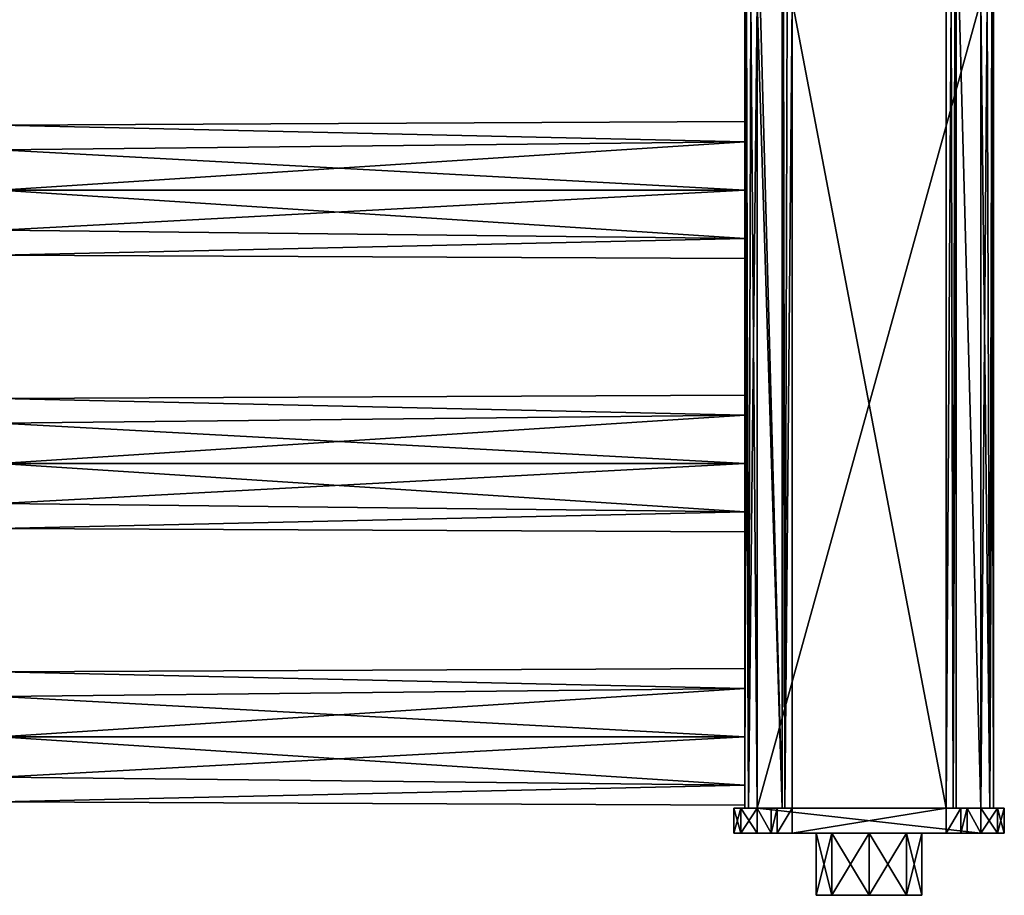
# Model space of a CAD drawing. Extents: x -252 to 252, y -10 to 1339.
# Tile 218 of 256: x 93 to 252, y -10 to 131. Entities that reach past the tile are written whole.
import ezdxf

# ---------------------------------------------------------------- set-up
doc = ezdxf.new("R2010")
doc.units = 0
doc.header["$LTSCALE"] = 52.148148
for name, color, linetype in [('1', 7, 'CONTINUOUS'), ('109', 7, 'CONTINUOUS'), ('110', 7, 'CONTINUOUS'), ('111', 7, 'CONTINUOUS'), ('112', 7, 'CONTINUOUS'), ('139', 7, 'CONTINUOUS'), ('140', 7, 'CONTINUOUS'), ('141', 7, 'CONTINUOUS'), ('17', 7, 'CONTINUOUS'), ('18', 7, 'CONTINUOUS'), ('19', 7, 'CONTINUOUS'), ('20', 7, 'CONTINUOUS'), ('21', 7, 'CONTINUOUS'), ('22', 7, 'CONTINUOUS'), ('23', 7, 'CONTINUOUS'), ('24', 7, 'CONTINUOUS'), ('25', 7, 'CONTINUOUS'), ('26', 7, 'CONTINUOUS'), ('27', 7, 'CONTINUOUS'), ('28', 7, 'CONTINUOUS'), ('29', 7, 'CONTINUOUS'), ('30', 7, 'CONTINUOUS'), ('31', 7, 'CONTINUOUS'), ('46', 7, 'CONTINUOUS'), ('47', 7, 'CONTINUOUS'), ('48', 7, 'CONTINUOUS'), ('49', 7, 'CONTINUOUS'), ('50', 7, 'CONTINUOUS'), ('51', 7, 'CONTINUOUS'), ('52', 7, 'CONTINUOUS'), ('53', 7, 'CONTINUOUS'), ('54', 7, 'CONTINUOUS'), ('55', 7, 'CONTINUOUS'), ('56', 7, 'CONTINUOUS'), ('57', 7, 'CONTINUOUS'), ('58', 7, 'CONTINUOUS'), ('59', 7, 'CONTINUOUS'), ('89', 7, 'CONTINUOUS'), ('90', 7, 'CONTINUOUS')]:
    doc.layers.add(name, color=color, linetype=linetype)

msp = doc.modelspace()

# ---------------------------------------------------------------- linework, layer by layer
at = {"layer": '1', "color": 7, "linetype": 'CONTINUOUS'}
for points in [[(208.25, 0, 13), (209.35, 0, -15.65), (209.35, 0, 15.65), (208.25, 0, 13)], [(208.25, 0, -13), (209.35, 0, -15.65), (208.25, 0, 13), (208.25, 0, -13)], [(209.35, 0, 15.65), (212, 0, -16.75), (212, 0, 16.75), (209.35, 0, 15.65)], [(209.35, 0, -15.65), (212, 0, -16.75), (209.35, 0, 15.65), (209.35, 0, -15.65)], [(230, 0, 8.5), (212, 0, 16.75), (223.99, 0, 6.01), (230, 0, 8.5)], [(236.01, 0, 6.01), (212, 0, 16.75), (230, 0, 8.5), (236.01, 0, 6.01)], [(248, 0, 16.75), (212, 0, 16.75), (236.01, 0, 6.01), (248, 0, 16.75)], [(223.99, 0, 6.01), (212, 0, 16.75), (221.5, 0), (223.99, 0, 6.01)], [(214.25, 0, -16.75), (215.23, 0, -19.77), (212, 0, 16.75), (214.25, 0, -16.75)], [(212, 0, 16.75), (217.6, 0, -20.75), (221.5, 0), (212, 0, 16.75)], [(215.23, 0, -19.77), (217.6, 0, -20.75), (212, 0, 16.75), (215.23, 0, -19.77)], [(212, 0, -16.75), (214.25, 0, -16.75), (212, 0, 16.75), (212, 0, -16.75)], [(214.25, 0, -17.4), (215.23, 0, -19.77), (214.25, 0, -16.75), (214.25, 0, -17.4)], [(221.5, 0), (217.6, 0, -20.75), (223.99, 0, -6.01), (221.5, 0)], [(217.6, 0, -20.75), (242.4, 0, -20.75), (223.99, 0, -6.01), (217.6, 0, -20.75)], [(223.99, 0, -6.01), (242.4, 0, -20.75), (230, 0, -8.5), (223.99, 0, -6.01)], [(230, 0, -8.5), (242.4, 0, -20.75), (236.01, 0, -6.01), (230, 0, -8.5)], [(245.75, 0, -16.75), (248, 0, -16.75), (236.01, 0, 6.01), (245.75, 0, -16.75)], [(245.75, 0, -17.4), (245.75, 0, -16.75), (236.01, 0, 6.01), (245.75, 0, -17.4)], [(238.5, 0), (245.75, 0, -17.4), (236.01, 0, 6.01), (238.5, 0)], [(248, 0, -16.75), (248, 0, 16.75), (236.01, 0, 6.01), (248, 0, -16.75)], [(242.4, 0, -20.75), (238.5, 0), (236.01, 0, -6.01), (242.4, 0, -20.75)], [(244.77, 0, -19.77), (245.75, 0, -17.4), (238.5, 0), (244.77, 0, -19.77)], [(242.4, 0, -20.75), (244.77, 0, -19.77), (238.5, 0), (242.4, 0, -20.75)], [(250.65, 0, -15.65), (248, 0, 16.75), (248, 0, -16.75), (250.65, 0, -15.65)], [(250.65, 0, 15.65), (248, 0, 16.75), (250.65, 0, -15.65), (250.65, 0, 15.65)], [(251.75, 0, -13), (250.65, 0, 15.65), (250.65, 0, -15.65), (251.75, 0, -13)], [(251.75, 0, 13), (250.65, 0, 15.65), (251.75, 0, -13), (251.75, 0, 13)]]:
    msp.add_3dface(points, dxfattribs=at)
at = {"layer": '109', "color": 7, "linetype": 'CONTINUOUS'}
for points in [[(210, 70.5), (210, 67.28, -7.78), (90.15, 69.96, -3.4), (210, 70.5)], [(90.15, 69.96, 3.4), (210, 70.5), (90.15, 69.96, -3.4), (90.15, 69.96, 3.4)], [(210, 67.28, 7.78), (210, 70.5), (90.15, 69.96, 3.4), (210, 67.28, 7.78)], [(90.15, 69.96, -3.4), (210, 67.28, -7.78), (90.15, 65.97, -8.9), (90.15, 69.96, -3.4)], [(90.15, 65.97, 8.9), (210, 67.28, 7.78), (90.15, 69.96, 3.4), (90.15, 65.97, 8.9)], [(210, 67.28, -7.78), (210, 59.5, -11), (90.15, 65.97, -8.9), (210, 67.28, -7.78)], [(90.15, 59.5, 11), (210, 67.28, 7.78), (90.15, 65.97, 8.9), (90.15, 59.5, 11)], [(210, 59.5, 11), (210, 67.28, 7.78), (90.15, 59.5, 11), (210, 59.5, 11)], [(90.15, 65.97, -8.9), (210, 59.5, -11), (90.15, 59.5, -11), (90.15, 65.97, -8.9)]]:
    msp.add_3dface(points, dxfattribs=at)
at = {"layer": '110', "color": 7, "linetype": 'CONTINUOUS'}
for points in [[(210, 59.5, -11), (210, 51.72, -7.78), (90.15, 59.5, -11), (210, 59.5, -11)], [(90.15, 59.5, -11), (210, 51.72, -7.78), (90.15, 53.03, -8.9), (90.15, 59.5, -11)], [(210, 51.72, 7.78), (210, 59.5, 11), (90.15, 53.03, 8.9), (210, 51.72, 7.78)], [(210, 59.5, 11), (90.15, 59.5, 11), (90.15, 53.03, 8.9), (210, 59.5, 11)], [(90.15, 53.03, -8.9), (210, 51.72, -7.78), (90.15, 49.04, -3.4), (90.15, 53.03, -8.9)], [(90.15, 49.04, 3.4), (210, 51.72, 7.78), (90.15, 53.03, 8.9), (90.15, 49.04, 3.4)], [(210, 51.72, -7.78), (210, 48.5), (90.15, 49.04, -3.4), (210, 51.72, -7.78)], [(210, 48.5), (210, 51.72, 7.78), (90.15, 49.04, 3.4), (210, 48.5)], [(90.15, 49.04, -3.4), (210, 48.5), (90.15, 49.04, 3.4), (90.15, 49.04, -3.4)]]:
    msp.add_3dface(points, dxfattribs=at)
at = {"layer": '111', "color": 7, "linetype": 'CONTINUOUS'}
for points in [[(210, 111.28, 7.78), (210, 114.5), (90.15, 113.96, 3.4), (210, 111.28, 7.78)], [(210, 114.5), (210, 111.28, -7.78), (90.15, 113.96, -3.4), (210, 114.5)], [(90.15, 113.96, 3.4), (210, 114.5), (90.15, 113.96, -3.4), (90.15, 113.96, 3.4)], [(90.15, 109.97, 8.9), (210, 111.28, 7.78), (90.15, 113.96, 3.4), (90.15, 109.97, 8.9)], [(90.15, 113.96, -3.4), (210, 111.28, -7.78), (90.15, 109.97, -8.9), (90.15, 113.96, -3.4)], [(210, 103.5, 11), (210, 111.28, 7.78), (90.15, 103.5, 11), (210, 103.5, 11)], [(90.15, 103.5, 11), (210, 111.28, 7.78), (90.15, 109.97, 8.9), (90.15, 103.5, 11)], [(210, 111.28, -7.78), (210, 103.5, -11), (90.15, 109.97, -8.9), (210, 111.28, -7.78)], [(90.15, 109.97, -8.9), (210, 103.5, -11), (90.15, 103.5, -11), (90.15, 109.97, -8.9)]]:
    msp.add_3dface(points, dxfattribs=at)
at = {"layer": '112', "color": 7, "linetype": 'CONTINUOUS'}
for points in [[(210, 103.5, -11), (210, 95.72, -7.78), (90.15, 103.5, -11), (210, 103.5, -11)], [(210, 103.5, 11), (90.15, 103.5, 11), (90.15, 97.03, 8.9), (210, 103.5, 11)], [(210, 95.72, 7.78), (210, 103.5, 11), (90.15, 97.03, 8.9), (210, 95.72, 7.78)], [(90.15, 103.5, -11), (210, 95.72, -7.78), (90.15, 97.03, -8.9), (90.15, 103.5, -11)], [(90.15, 97.03, -8.9), (210, 95.72, -7.78), (90.15, 93.04, -3.4), (90.15, 97.03, -8.9)], [(90.15, 93.04, 3.4), (210, 95.72, 7.78), (90.15, 97.03, 8.9), (90.15, 93.04, 3.4)], [(210, 92.5), (210, 95.72, 7.78), (90.15, 93.04, 3.4), (210, 92.5)], [(210, 95.72, -7.78), (210, 92.5), (90.15, 93.04, -3.4), (210, 95.72, -7.78)], [(90.15, 93.04, -3.4), (210, 92.5), (90.15, 93.04, 3.4), (90.15, 93.04, -3.4)]]:
    msp.add_3dface(points, dxfattribs=at)
at = {"layer": '139', "color": 7, "linetype": 'CONTINUOUS'}
for points in [[(223.99, -10, -6.01), (238.5, -10), (221.5, -10), (223.99, -10, -6.01)], [(221.5, -10), (238.5, -10), (236.01, -10, 6.01), (221.5, -10)], [(223.99, -10, 6.01), (221.5, -10), (236.01, -10, 6.01), (223.99, -10, 6.01)], [(236.01, -10, -6.01), (238.5, -10), (223.99, -10, -6.01), (236.01, -10, -6.01)], [(230, -10, -8.5), (236.01, -10, -6.01), (223.99, -10, -6.01), (230, -10, -8.5)], [(230, -10, 8.5), (223.99, -10, 6.01), (236.01, -10, 6.01), (230, -10, 8.5)]]:
    msp.add_3dface(points, dxfattribs=at)
at = {"layer": '140', "color": 7, "linetype": 'CONTINUOUS'}
for points in [[(223.99, 0, 6.01), (221.5, 0), (223.99, -10, 6.01), (223.99, 0, 6.01)], [(221.5, 0), (221.5, -10), (223.99, -10, 6.01), (221.5, 0)], [(230, 0, 8.5), (223.99, 0, 6.01), (230, -10, 8.5), (230, 0, 8.5)], [(223.99, 0, 6.01), (223.99, -10, 6.01), (230, -10, 8.5), (223.99, 0, 6.01)], [(230, 0, 8.5), (230, -10, 8.5), (236.01, -10, 6.01), (230, 0, 8.5)], [(236.01, 0, 6.01), (230, 0, 8.5), (236.01, -10, 6.01), (236.01, 0, 6.01)], [(238.5, -10), (236.01, 0, 6.01), (236.01, -10, 6.01), (238.5, -10)], [(238.5, 0), (236.01, 0, 6.01), (238.5, -10), (238.5, 0)]]:
    msp.add_3dface(points, dxfattribs=at)
at = {"layer": '141', "color": 7, "linetype": 'CONTINUOUS'}
for points in [[(223.99, 0, -6.01), (223.99, -10, -6.01), (221.5, -10), (223.99, 0, -6.01)], [(221.5, 0), (223.99, 0, -6.01), (221.5, -10), (221.5, 0)], [(230, 0, -8.5), (230, -10, -8.5), (223.99, -10, -6.01), (230, 0, -8.5)], [(223.99, 0, -6.01), (230, 0, -8.5), (223.99, -10, -6.01), (223.99, 0, -6.01)], [(236.01, 0, -6.01), (236.01, -10, -6.01), (230, -10, -8.5), (236.01, 0, -6.01)], [(230, 0, -8.5), (236.01, 0, -6.01), (230, -10, -8.5), (230, 0, -8.5)], [(236.01, 0, -6.01), (238.5, 0), (236.01, -10, -6.01), (236.01, 0, -6.01)], [(238.5, 0), (238.5, -10), (236.01, -10, -6.01), (238.5, 0)]]:
    msp.add_3dface(points, dxfattribs=at)
at = {"layer": '17', "color": 7, "linetype": 'CONTINUOUS'}
for points in [[(217.6, 4, -19), (217.6, 133.95, -19), (242.4, 4, -19), (217.6, 4, -19)], [(242.4, 4, -19), (217.6, 133.95, -19), (242.4, 133.95, -19), (242.4, 4, -19)]]:
    msp.add_3dface(points, dxfattribs=at)
at = {"layer": '18', "color": 7, "linetype": 'CONTINUOUS'}
for points in [[(243.53, 4, -18.53), (242.4, 4, -19), (243.2, 133.95, -18.79), (243.53, 4, -18.53)], [(242.4, 4, -19), (242.4, 133.95, -19), (243.2, 133.95, -18.79), (242.4, 4, -19)], [(243.79, 133.95, -18.2), (243.53, 4, -18.53), (243.2, 133.95, -18.79), (243.79, 133.95, -18.2)], [(244, 4, -17.4), (243.53, 4, -18.53), (244, 133.95, -17.4), (244, 4, -17.4)], [(244, 133.95, -17.4), (243.53, 4, -18.53), (243.79, 133.95, -18.2), (244, 133.95, -17.4)]]:
    msp.add_3dface(points, dxfattribs=at)
at = {"layer": '19', "color": 7, "linetype": 'CONTINUOUS'}
for points in [[(244, 133.95, -17.4), (244, 151.89, -17.4), (244, 4, -15), (244, 133.95, -17.4)], [(244, 4, -15), (244, 151.89, -17.4), (244, 151.89, -15), (244, 4, -15)], [(244, 4, -17.4), (244, 133.95, -17.4), (244, 4, -15), (244, 4, -17.4)]]:
    msp.add_3dface(points, dxfattribs=at)
at = {"layer": '20', "color": 7, "linetype": 'CONTINUOUS'}
for points in [[(244, 4, -15), (244, 151.89, -15), (248, 4, -15), (244, 4, -15)], [(248, 4, -15), (244, 151.89, -15), (248, 133.95, -15), (248, 4, -15)]]:
    msp.add_3dface(points, dxfattribs=at)
at = {"layer": '21', "color": 7, "linetype": 'CONTINUOUS'}
for points in [[(248, 4, -15), (248, 133.95, -15), (249, 133.95, -14.73), (248, 4, -15)], [(249.41, 4, -14.41), (248, 4, -15), (249, 133.95, -14.73), (249.41, 4, -14.41)], [(249.73, 133.95, -14), (249.41, 4, -14.41), (249, 133.95, -14.73), (249.73, 133.95, -14)], [(250, 133.95, -13), (249.41, 4, -14.41), (249.73, 133.95, -14), (250, 133.95, -13)], [(250, 4, -13), (249.41, 4, -14.41), (250, 133.95, -13), (250, 4, -13)]]:
    msp.add_3dface(points, dxfattribs=at)
at = {"layer": '22', "color": 7, "linetype": 'CONTINUOUS'}
for points in [[(250, 4, -13), (250, 133.95, -13), (250, 4, 13), (250, 4, -13)], [(250, 4, 13), (250, 133.95, -13), (250, 133.95, 13), (250, 4, 13)]]:
    msp.add_3dface(points, dxfattribs=at)
at = {"layer": '23', "color": 7, "linetype": 'CONTINUOUS'}
for points in [[(248, 133.95, 15), (249.41, 4, 14.41), (249, 133.95, 14.73), (248, 133.95, 15)], [(248, 4, 15), (249.41, 4, 14.41), (248, 133.95, 15), (248, 4, 15)], [(249, 133.95, 14.73), (249.41, 4, 14.41), (249.73, 133.95, 14), (249, 133.95, 14.73)], [(249.41, 4, 14.41), (250, 4, 13), (249.73, 133.95, 14), (249.41, 4, 14.41)], [(250, 4, 13), (250, 133.95, 13), (249.73, 133.95, 14), (250, 4, 13)]]:
    msp.add_3dface(points, dxfattribs=at)
at = {"layer": '24', "color": 7, "linetype": 'CONTINUOUS'}
for points in [[(212, 4, 15), (248, 133.95, 15), (212, 133.95, 15), (212, 4, 15)], [(248, 4, 15), (248, 133.95, 15), (212, 4, 15), (248, 4, 15)]]:
    msp.add_3dface(points, dxfattribs=at)
at = {"layer": '25', "color": 7, "linetype": 'CONTINUOUS'}
for points in [[(210, 4, 13), (210.59, 4, 14.41), (210, 133.95, 13), (210, 4, 13)], [(210, 133.95, 13), (210.59, 4, 14.41), (210.27, 133.95, 14), (210, 133.95, 13)], [(210.27, 133.95, 14), (210.59, 4, 14.41), (211, 133.95, 14.73), (210.27, 133.95, 14)], [(210.59, 4, 14.41), (212, 4, 15), (211, 133.95, 14.73), (210.59, 4, 14.41)], [(212, 4, 15), (212, 133.95, 15), (211, 133.95, 14.73), (212, 4, 15)]]:
    msp.add_3dface(points, dxfattribs=at)
at = {"layer": '26', "color": 7, "linetype": 'CONTINUOUS'}
for points in [[(210, 4, 13), (210, 133.95, 13), (210, 15.5, 11), (210, 4, 13)], [(210, 114.5), (210, 133.95, 13), (210, 111.28, -7.78), (210, 114.5)], [(210, 111.28, 7.78), (210, 133.95, 13), (210, 114.5), (210, 111.28, 7.78)], [(210, 103.5, 11), (210, 133.95, 13), (210, 111.28, 7.78), (210, 103.5, 11)], [(210, 59.5, 11), (210, 133.95, 13), (210, 103.5, 11), (210, 59.5, 11)], [(210, 15.5, 11), (210, 133.95, 13), (210, 59.5, 11), (210, 15.5, 11)], [(210, 133.95, 13), (210, 133.95, -13), (210, 111.28, -7.78), (210, 133.95, 13)], [(210, 133.95, -13), (210, 103.5, -11), (210, 111.28, -7.78), (210, 133.95, -13)], [(210, 133.95, -13), (210, 4, -13), (210, 103.5, -11), (210, 133.95, -13)], [(210, 95.72, 7.78), (210, 70.5), (210, 103.5, 11), (210, 95.72, 7.78)], [(210, 70.5), (210, 67.28, 7.78), (210, 103.5, 11), (210, 70.5)], [(210, 67.28, 7.78), (210, 59.5, 11), (210, 103.5, 11), (210, 67.28, 7.78)], [(210, 103.5, -11), (210, 59.5, -11), (210, 95.72, -7.78), (210, 103.5, -11)], [(210, 4, -13), (210, 59.5, -11), (210, 103.5, -11), (210, 4, -13)], [(210, 92.5), (210, 70.5), (210, 95.72, 7.78), (210, 92.5)], [(210, 95.72, -7.78), (210, 59.5, -11), (210, 92.5), (210, 95.72, -7.78)], [(210, 67.28, -7.78), (210, 70.5), (210, 92.5), (210, 67.28, -7.78)], [(210, 59.5, -11), (210, 67.28, -7.78), (210, 92.5), (210, 59.5, -11)], [(210, 51.72, 7.78), (210, 26.5), (210, 59.5, 11), (210, 51.72, 7.78)], [(210, 26.5), (210, 23.28, 7.78), (210, 59.5, 11), (210, 26.5)], [(210, 23.28, 7.78), (210, 15.5, 11), (210, 59.5, 11), (210, 23.28, 7.78)], [(210, 59.5, -11), (210, 4, -13), (210, 51.72, -7.78), (210, 59.5, -11)], [(210, 48.5), (210, 26.5), (210, 51.72, 7.78), (210, 48.5)], [(210, 51.72, -7.78), (210, 15.5, -11), (210, 48.5), (210, 51.72, -7.78)], [(210, 4, -13), (210, 15.5, -11), (210, 51.72, -7.78), (210, 4, -13)], [(210, 23.28, -7.78), (210, 26.5), (210, 48.5), (210, 23.28, -7.78)], [(210, 15.5, -11), (210, 23.28, -7.78), (210, 48.5), (210, 15.5, -11)], [(210, 7.72, 7.78), (210, 4, 13), (210, 15.5, 11), (210, 7.72, 7.78)], [(210, 15.5, -11), (210, 4, -13), (210, 7.72, -7.78), (210, 15.5, -11)], [(210, 4.5), (210, 4, 13), (210, 7.72, 7.78), (210, 4.5)], [(210, 7.72, -7.78), (210, 4, -13), (210, 4.5), (210, 7.72, -7.78)], [(210, 4, -13), (210, 4, 13), (210, 4.5), (210, 4, -13)]]:
    msp.add_3dface(points, dxfattribs=at)
at = {"layer": '27', "color": 7, "linetype": 'CONTINUOUS'}
for points in [[(210, 4, -13), (210, 133.95, -13), (210.27, 133.95, -14), (210, 4, -13)], [(210.59, 4, -14.41), (210, 4, -13), (210.27, 133.95, -14), (210.59, 4, -14.41)], [(211, 133.95, -14.73), (210.59, 4, -14.41), (210.27, 133.95, -14), (211, 133.95, -14.73)], [(212, 133.95, -15), (210.59, 4, -14.41), (211, 133.95, -14.73), (212, 133.95, -15)], [(212, 4, -15), (210.59, 4, -14.41), (212, 133.95, -15), (212, 4, -15)]]:
    msp.add_3dface(points, dxfattribs=at)
at = {"layer": '28', "color": 7, "linetype": 'CONTINUOUS'}
for points in [[(216, 4, -15), (212, 151.89, -15), (216, 151.89, -15), (216, 4, -15)], [(212, 133.95, -15), (212, 151.89, -15), (216, 4, -15), (212, 133.95, -15)], [(212, 4, -15), (212, 133.95, -15), (216, 4, -15), (212, 4, -15)]]:
    msp.add_3dface(points, dxfattribs=at)
at = {"layer": '29', "color": 7, "linetype": 'CONTINUOUS'}
for points in [[(216, 4, -15), (216, 151.89, -15), (216, 4, -17.4), (216, 4, -15)], [(216, 4, -17.4), (216, 151.89, -15), (216, 133.95, -17.4), (216, 4, -17.4)]]:
    msp.add_3dface(points, dxfattribs=at)
at = {"layer": '30', "color": 7, "linetype": 'CONTINUOUS'}
for points in [[(216, 4, -17.4), (216, 133.95, -17.4), (216.21, 133.95, -18.2), (216, 4, -17.4)], [(216.47, 4, -18.53), (216, 4, -17.4), (216.21, 133.95, -18.2), (216.47, 4, -18.53)], [(216.8, 133.95, -18.79), (216.47, 4, -18.53), (216.21, 133.95, -18.2), (216.8, 133.95, -18.79)], [(217.6, 133.95, -19), (217.6, 4, -19), (216.47, 4, -18.53), (217.6, 133.95, -19)], [(217.6, 133.95, -19), (216.47, 4, -18.53), (216.8, 133.95, -18.79), (217.6, 133.95, -19)]]:
    msp.add_3dface(points, dxfattribs=at)
at = {"layer": '31', "color": 7, "linetype": 'CONTINUOUS'}
for points in [[(208.25, 4, 13), (209.35, 4, 15.65), (208.25, 4, -13), (208.25, 4, 13)], [(208.25, 4, -13), (209.35, 4, 15.65), (209.35, 4, -15.65), (208.25, 4, -13)], [(210, 4, -13), (210.59, 4, -14.41), (209.35, 4, -15.65), (210, 4, -13)], [(210.59, 4, -14.41), (212, 4, -15), (209.35, 4, -15.65), (210.59, 4, -14.41)], [(209.35, 4, -15.65), (212, 4, -15), (212, 4, -16.75), (209.35, 4, -15.65)], [(210.59, 4, 14.41), (210, 4, 13), (209.35, 4, 15.65), (210.59, 4, 14.41)], [(212, 4, 16.75), (210.59, 4, 14.41), (209.35, 4, 15.65), (212, 4, 16.75)], [(210, 4, 13), (210, 4, -13), (209.35, 4, -15.65), (210, 4, 13)], [(209.35, 4, 15.65), (210, 4, 13), (209.35, 4, -15.65), (209.35, 4, 15.65)], [(212, 4, 15), (210.59, 4, 14.41), (212, 4, 16.75), (212, 4, 15)], [(248, 4, 16.75), (212, 4, 15), (212, 4, 16.75), (248, 4, 16.75)], [(212, 4, -15), (216, 4, -15), (212, 4, -16.75), (212, 4, -15)], [(248, 4, 15), (212, 4, 15), (248, 4, 16.75), (248, 4, 15)], [(212, 4, -16.75), (216, 4, -15), (214.25, 4, -16.75), (212, 4, -16.75)], [(214.25, 4, -17.4), (216, 4, -15), (215.23, 4, -19.77), (214.25, 4, -17.4)], [(214.25, 4, -16.75), (216, 4, -15), (214.25, 4, -17.4), (214.25, 4, -16.75)], [(216, 4, -17.4), (216.47, 4, -18.53), (215.23, 4, -19.77), (216, 4, -17.4)], [(216, 4, -15), (216, 4, -17.4), (215.23, 4, -19.77), (216, 4, -15)], [(217.6, 4, -19), (217.6, 4, -20.75), (215.23, 4, -19.77), (217.6, 4, -19)], [(216.47, 4, -18.53), (217.6, 4, -19), (215.23, 4, -19.77), (216.47, 4, -18.53)], [(217.6, 4, -20.75), (242.4, 4, -19), (242.4, 4, -20.75), (217.6, 4, -20.75)], [(217.6, 4, -19), (242.4, 4, -19), (217.6, 4, -20.75), (217.6, 4, -19)], [(242.4, 4, -20.75), (243.53, 4, -18.53), (244.77, 4, -19.77), (242.4, 4, -20.75)], [(242.4, 4, -19), (243.53, 4, -18.53), (242.4, 4, -20.75), (242.4, 4, -19)], [(243.53, 4, -18.53), (244, 4, -17.4), (244.77, 4, -19.77), (243.53, 4, -18.53)], [(244.77, 4, -19.77), (244, 4, -17.4), (245.75, 4, -16.75), (244.77, 4, -19.77)], [(244, 4, -17.4), (244, 4, -15), (248, 4, -15), (244, 4, -17.4)], [(244, 4, -17.4), (248, 4, -15), (245.75, 4, -16.75), (244, 4, -17.4)], [(245.75, 4, -17.4), (244.77, 4, -19.77), (245.75, 4, -16.75), (245.75, 4, -17.4)], [(245.75, 4, -16.75), (248, 4, -15), (248, 4, -16.75), (245.75, 4, -16.75)], [(249.41, 4, 14.41), (248, 4, 15), (250.65, 4, 15.65), (249.41, 4, 14.41)], [(250.65, 4, 15.65), (248, 4, 15), (248, 4, 16.75), (250.65, 4, 15.65)], [(248, 4, -16.75), (249.41, 4, -14.41), (250.65, 4, -15.65), (248, 4, -16.75)], [(248, 4, -15), (249.41, 4, -14.41), (248, 4, -16.75), (248, 4, -15)], [(250, 4, 13), (249.41, 4, 14.41), (250.65, 4, 15.65), (250, 4, 13)], [(249.41, 4, -14.41), (250, 4, -13), (250.65, 4, -15.65), (249.41, 4, -14.41)], [(250, 4, -13), (250, 4, 13), (250.65, 4, 15.65), (250, 4, -13)], [(250.65, 4, -15.65), (250, 4, -13), (250.65, 4, 15.65), (250.65, 4, -15.65)], [(251.75, 4, -13), (250.65, 4, -15.65), (251.75, 4, 13), (251.75, 4, -13)], [(251.75, 4, 13), (250.65, 4, -15.65), (250.65, 4, 15.65), (251.75, 4, 13)]]:
    msp.add_3dface(points, dxfattribs=at)
at = {"layer": '46', "color": 7, "linetype": 'CONTINUOUS'}
for points in [[(214.25, 0, -17.4), (214.25, 4, -17.4), (215.23, 4, -19.77), (214.25, 0, -17.4)], [(215.23, 0, -19.77), (214.25, 0, -17.4), (215.23, 4, -19.77), (215.23, 0, -19.77)], [(217.6, 0, -20.75), (215.23, 0, -19.77), (217.6, 4, -20.75), (217.6, 0, -20.75)], [(217.6, 4, -20.75), (215.23, 0, -19.77), (215.23, 4, -19.77), (217.6, 4, -20.75)]]:
    msp.add_3dface(points, dxfattribs=at)
at = {"layer": '47', "color": 7, "linetype": 'CONTINUOUS'}
for points in [[(214.25, 0, -17.4), (214.25, 4, -16.75), (214.25, 4, -17.4), (214.25, 0, -17.4)], [(214.25, 0, -17.4), (214.25, 0, -16.75), (214.25, 4, -16.75), (214.25, 0, -17.4)]]:
    msp.add_3dface(points, dxfattribs=at)
at = {"layer": '48', "color": 7, "linetype": 'CONTINUOUS'}
for points in [[(214.25, 0, -16.75), (212, 0, -16.75), (212, 4, -16.75), (214.25, 0, -16.75)], [(214.25, 0, -16.75), (212, 4, -16.75), (214.25, 4, -16.75), (214.25, 0, -16.75)]]:
    msp.add_3dface(points, dxfattribs=at)
at = {"layer": '49', "color": 7, "linetype": 'CONTINUOUS'}
for points in [[(209.35, 0, -15.65), (208.25, 0, -13), (209.35, 4, -15.65), (209.35, 0, -15.65)], [(208.25, 0, -13), (208.25, 4, -13), (209.35, 4, -15.65), (208.25, 0, -13)], [(212, 0, -16.75), (209.35, 0, -15.65), (212, 4, -16.75), (212, 0, -16.75)], [(209.35, 0, -15.65), (209.35, 4, -15.65), (212, 4, -16.75), (209.35, 0, -15.65)]]:
    msp.add_3dface(points, dxfattribs=at)
at = {"layer": '50', "color": 7, "linetype": 'CONTINUOUS'}
for points in [[(208.25, 0, -13), (208.25, 0, 13), (208.25, 4, -13), (208.25, 0, -13)], [(208.25, 0, 13), (208.25, 4, 13), (208.25, 4, -13), (208.25, 0, 13)]]:
    msp.add_3dface(points, dxfattribs=at)
at = {"layer": '51', "color": 7, "linetype": 'CONTINUOUS'}
for points in [[(209.35, 0, 15.65), (209.35, 4, 15.65), (208.25, 4, 13), (209.35, 0, 15.65)], [(208.25, 0, 13), (209.35, 0, 15.65), (208.25, 4, 13), (208.25, 0, 13)], [(212, 0, 16.75), (212, 4, 16.75), (209.35, 4, 15.65), (212, 0, 16.75)], [(209.35, 0, 15.65), (212, 0, 16.75), (209.35, 4, 15.65), (209.35, 0, 15.65)]]:
    msp.add_3dface(points, dxfattribs=at)
at = {"layer": '52', "color": 7, "linetype": 'CONTINUOUS'}
for points in [[(248, 0, 16.75), (248, 4, 16.75), (212, 4, 16.75), (248, 0, 16.75)], [(212, 0, 16.75), (248, 0, 16.75), (212, 4, 16.75), (212, 0, 16.75)]]:
    msp.add_3dface(points, dxfattribs=at)
at = {"layer": '53', "color": 7, "linetype": 'CONTINUOUS'}
for points in [[(248, 0, 16.75), (250.65, 0, 15.65), (248, 4, 16.75), (248, 0, 16.75)], [(250.65, 0, 15.65), (250.65, 4, 15.65), (248, 4, 16.75), (250.65, 0, 15.65)], [(251.75, 0, 13), (251.75, 4, 13), (250.65, 4, 15.65), (251.75, 0, 13)], [(250.65, 0, 15.65), (251.75, 0, 13), (250.65, 4, 15.65), (250.65, 0, 15.65)]]:
    msp.add_3dface(points, dxfattribs=at)
at = {"layer": '54', "color": 7, "linetype": 'CONTINUOUS'}
for points in [[(251.75, 0, -13), (251.75, 4, -13), (251.75, 4, 13), (251.75, 0, -13)], [(251.75, 0, 13), (251.75, 0, -13), (251.75, 4, 13), (251.75, 0, 13)]]:
    msp.add_3dface(points, dxfattribs=at)
at = {"layer": '55', "color": 7, "linetype": 'CONTINUOUS'}
for points in [[(248, 0, -16.75), (248, 4, -16.75), (250.65, 4, -15.65), (248, 0, -16.75)], [(250.65, 0, -15.65), (248, 0, -16.75), (250.65, 4, -15.65), (250.65, 0, -15.65)], [(250.65, 0, -15.65), (250.65, 4, -15.65), (251.75, 4, -13), (250.65, 0, -15.65)], [(251.75, 0, -13), (250.65, 0, -15.65), (251.75, 4, -13), (251.75, 0, -13)]]:
    msp.add_3dface(points, dxfattribs=at)
at = {"layer": '56', "color": 7, "linetype": 'CONTINUOUS'}
for points in [[(248, 0, -16.75), (245.75, 4, -16.75), (248, 4, -16.75), (248, 0, -16.75)], [(248, 0, -16.75), (245.75, 0, -16.75), (245.75, 4, -16.75), (248, 0, -16.75)]]:
    msp.add_3dface(points, dxfattribs=at)
at = {"layer": '57', "color": 7, "linetype": 'CONTINUOUS'}
for points in [[(245.75, 0, -16.75), (245.75, 0, -17.4), (245.75, 4, -17.4), (245.75, 0, -16.75)], [(245.75, 0, -16.75), (245.75, 4, -17.4), (245.75, 4, -16.75), (245.75, 0, -16.75)]]:
    msp.add_3dface(points, dxfattribs=at)
at = {"layer": '58', "color": 7, "linetype": 'CONTINUOUS'}
for points in [[(244.77, 0, -19.77), (242.4, 0, -20.75), (244.77, 4, -19.77), (244.77, 0, -19.77)], [(242.4, 0, -20.75), (242.4, 4, -20.75), (244.77, 4, -19.77), (242.4, 0, -20.75)], [(245.75, 0, -17.4), (244.77, 0, -19.77), (245.75, 4, -17.4), (245.75, 0, -17.4)], [(244.77, 0, -19.77), (244.77, 4, -19.77), (245.75, 4, -17.4), (244.77, 0, -19.77)]]:
    msp.add_3dface(points, dxfattribs=at)
at = {"layer": '59', "color": 7, "linetype": 'CONTINUOUS'}
for points in [[(217.6, 0, -20.75), (217.6, 4, -20.75), (242.4, 4, -20.75), (217.6, 0, -20.75)], [(242.4, 0, -20.75), (217.6, 0, -20.75), (242.4, 4, -20.75), (242.4, 0, -20.75)]]:
    msp.add_3dface(points, dxfattribs=at)
at = {"layer": '89', "color": 7, "linetype": 'CONTINUOUS'}
for points in [[(90.15, 25.96, 3.4), (210, 26.5), (90.15, 25.96, -3.4), (90.15, 25.96, 3.4)], [(210, 26.5), (210, 23.28, -7.78), (90.15, 25.96, -3.4), (210, 26.5)], [(210, 23.28, 7.78), (210, 26.5), (90.15, 25.96, 3.4), (210, 23.28, 7.78)], [(90.15, 25.96, -3.4), (210, 23.28, -7.78), (90.15, 21.97, -8.9), (90.15, 25.96, -3.4)], [(90.15, 21.97, 8.9), (210, 23.28, 7.78), (90.15, 25.96, 3.4), (90.15, 21.97, 8.9)], [(90.15, 15.5, 11), (210, 23.28, 7.78), (90.15, 21.97, 8.9), (90.15, 15.5, 11)], [(210, 15.5, 11), (210, 23.28, 7.78), (90.15, 15.5, 11), (210, 15.5, 11)], [(210, 23.28, -7.78), (210, 15.5, -11), (90.15, 21.97, -8.9), (210, 23.28, -7.78)], [(90.15, 21.97, -8.9), (210, 15.5, -11), (90.15, 15.5, -11), (90.15, 21.97, -8.9)]]:
    msp.add_3dface(points, dxfattribs=at)
at = {"layer": '90', "color": 7, "linetype": 'CONTINUOUS'}
for points in [[(210, 7.72, 7.78), (210, 15.5, 11), (90.15, 9.03, 8.9), (210, 7.72, 7.78)], [(210, 15.5, 11), (90.15, 15.5, 11), (90.15, 9.03, 8.9), (210, 15.5, 11)], [(210, 15.5, -11), (210, 7.72, -7.78), (90.15, 15.5, -11), (210, 15.5, -11)], [(90.15, 15.5, -11), (210, 7.72, -7.78), (90.15, 9.03, -8.9), (90.15, 15.5, -11)], [(90.15, 5.04, 3.4), (210, 7.72, 7.78), (90.15, 9.03, 8.9), (90.15, 5.04, 3.4)], [(90.15, 9.03, -8.9), (210, 7.72, -7.78), (90.15, 5.04, -3.4), (90.15, 9.03, -8.9)], [(210, 4.5), (210, 7.72, 7.78), (90.15, 5.04, 3.4), (210, 4.5)], [(210, 7.72, -7.78), (210, 4.5), (90.15, 5.04, -3.4), (210, 7.72, -7.78)], [(90.15, 5.04, -3.4), (210, 4.5), (90.15, 5.04, 3.4), (90.15, 5.04, -3.4)]]:
    msp.add_3dface(points, dxfattribs=at)

doc.saveas('drawing.dxf')
